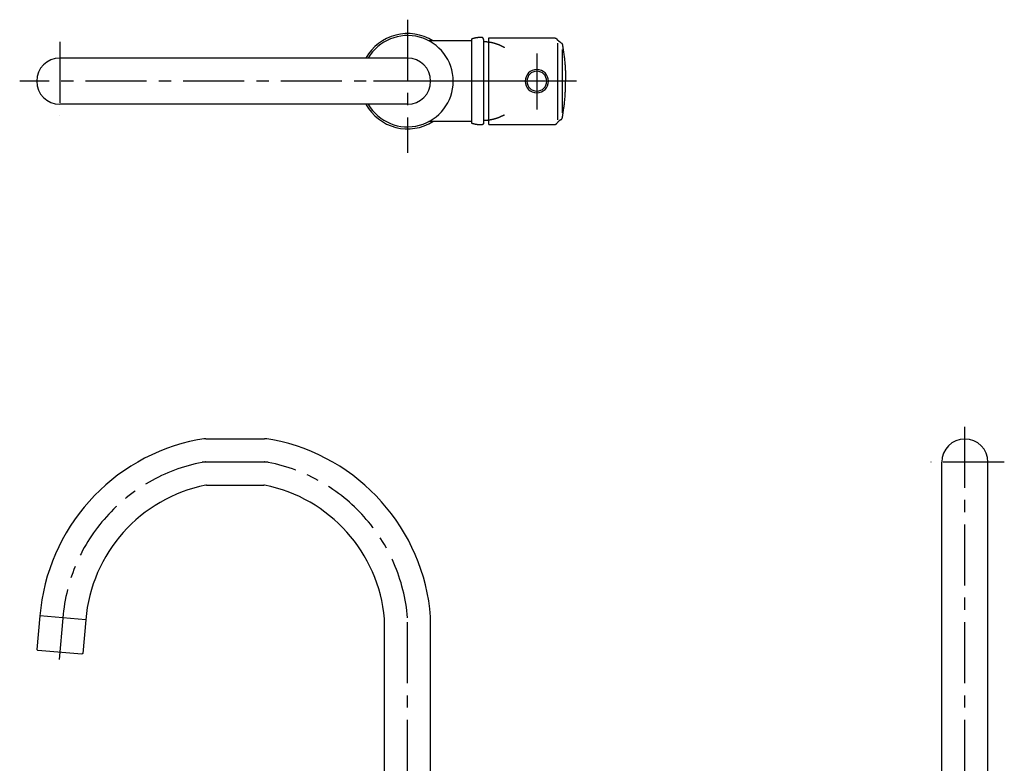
# Model space of a CAD drawing. Header units: millimetres. Extents: x -202 to 359, y -177 to 596.
# Tile 4 of 4: x -202 to 311, y 209 to 596. Entities that reach past the tile are written whole.
import ezdxf

# ---------------------------------------------------------------- set-up
doc = ezdxf.new("R2010")
doc.units = ezdxf.units.MM
doc.linetypes.add('CENTER', pattern=[50.8, 31.75, -6.35, 6.35, -6.35])

msp = doc.modelspace()

# ---------------------------------------------------------------- linework, layer by layer
at = {"color": 7, "linetype": 'CENTER'}
for p, q in [((0, 595.969809), (0, 526.77896)), ((-180.979342, 584.510437), (-180.979342, 546.293543)), ((67.25, 578.439356), (67.25, 549.243548)), ((67.427809, 564), (-201.844064, 564)), ((87.84216, 564), (-17.706457, 564)), ((290, -2.9884), (290, 386.818368)), ((-105.024628, 366), (-74.385911, 366)), ((310.510437, 365.953646), (272.293543, 365.953646)), ((-179.414874, 284.880147), (-181.298009, 263.355809)), ((0, -2.9884), (0, 284.929697))]:
    msp.add_line(p, q, dxfattribs=at)
at = {"color": 7, "linetype": 'CONTINUOUS'}
for p, q in [((33.5, 585), (11.062346, 585)), ((33.5, 542), (33.5, 586)), ((39.5, 585.750011), (39.511016, 542.250003)), ((39.5, 585.75), (39.5, 582.5)), ((42.25, 586.5), (76.506756, 586.5)), ((42.25, 541.5), (42.25, 586.5)), ((78.240983, 543.825212), (78.240983, 583.765646)), ((80.555924, 547.550922), (80.555924, 580.402087)), ((0, 576), (-180.979342, 576)), ((0, 552), (-180.979342, 552)), ((33.5, 543), (11.062346, 543)), ((42.25, 541.5), (76.454167, 541.5)), ((-105.024628, 378), (-74.385911, 378)), ((278, 109.73), (278, 365.953646)), ((302, 109.73), (302, 365.953646)), ((-104.63314, 354), (-74.777398, 354)), ((-191.385533, 285.977373), (-192.910759, 268.543966)), ((-167.47686, 283.885636), (-191.385533, 285.977373)), ((-167.47686, 283.885636), (-169.002086, 266.452228)), ((-12, 109.73), (-12, 284.413413)), ((12, 109.73), (12, 285.412514)), ((-192.910759, 268.543966), (-192.456239, 268.002291)), ((-169.543761, 265.997709), (-192.456239, 268.002291)), ((-169.002086, 266.452228), (-169.543761, 265.997709))]:
    msp.add_line(p, q, dxfattribs=at)
for centre, radius, start, end in [((0, 564), 24.800209, 57.861759, 151.061734), ((0, 564), 23.735533, -149.630723, 149.630723), ((-180.979342, 564), 12, 89.999997, 269.999992), ((0, 564), 12, -89.999997, 89.999997), ((67.25, 564), 6.042119, 0, 359.99999), ((67.25, 564), 5.145562, 0, 359.99999), ((0, 564), 24.800209, -151.061734, -57.861759), ((-89.705269, 277.464849), 102.015328, 101.037723, 175.243071), ((-105.024628, 356), 22, 89.999997, 101.037723), ((-74.385911, 356), 22, 78.962272, 89.999997), ((-89.705269, 277.464849), 102.015328, 4.468246, 78.962272), ((290, 365.953646), 12, 0, 179.999995), ((-89.705269, 277.464849), 78.015328, 101.325333, 175.243071), ((-104.63314, 352), 2, 89.999997, 101.325333), ((-74.777398, 352), 2, 78.674662, 89.999997), ((-89.705269, 277.464849), 78.015328, 5.109915, 78.674662)]:
    msp.add_arc(centre, radius, start, end, dxfattribs=at)
at = {"color": 7, "linetype": 'CENTER'}
for centre, radius, start, end in [((-89.705269, 277.464849), 90.015328, 101.037723, 175.243071), ((-105.024628, 356), 10, 89.999997, 101.037723), ((-74.385911, 356), 10, 78.962272, 89.999997), ((-89.705269, 277.464849), 90.015328, 4.756924, 78.962272)]:
    msp.add_arc(centre, radius, start, end, dxfattribs=at)
at = {"color": 7, "linetype": 'CONTINUOUS'}
for points, start_tangent, end_tangent in [([(38.500077, 586.75), (38.421064, 586.749823), (38.342025, 586.749279), (38.262965, 586.748368), (38.183885, 586.747089), (38.104787, 586.745443), (38.025675, 586.743429), (37.946551, 586.741047), (37.867417, 586.738296), (37.788276, 586.735176), (37.709131, 586.731687), (37.629984, 586.72783), (37.550838, 586.723603), (37.471695, 586.719007), (37.392559, 586.714042), (37.31343, 586.708707), (37.234313, 586.703003), (37.15521, 586.696929), (37.076122, 586.690486), (36.997054, 586.683674), (36.918007, 586.676492), (36.838984, 586.668941), (36.759988, 586.66102), (36.681021, 586.652731), (36.602085, 586.644073), (36.523184, 586.635046), (36.44432, 586.62565), (36.365496, 586.615887), (36.286713, 586.605755), (36.207975, 586.595256), (36.129285, 586.584389), (36.050644, 586.573155), (35.972056, 586.561554), (35.893523, 586.549587), (35.815047, 586.537254), (35.736631, 586.524555), (35.658278, 586.511491), (35.57999, 586.498063), (35.50177, 586.48427), (35.42362, 586.470114), (35.345543, 586.455594), (35.267541, 586.440712), (35.189617, 586.425468), (35.111773, 586.409863), (35.034013, 586.393897), (34.956337, 586.377571), (34.87875, 586.360885), (34.801253, 586.343841), (34.723848, 586.326439), (34.646539, 586.30868), (34.569328, 586.290564), (34.492217, 586.272092), (34.415209, 586.253266), (34.338306, 586.234086), (34.261511, 586.214552), (34.184825, 586.194667), (34.108252, 586.17443), (34.031794, 586.153842), (33.955453, 586.132905), (33.879231, 586.11162), (33.803132, 586.089987), (33.727156, 586.068007), (33.651308, 586.045682), (33.575588, 586.023013), (33.5, 586)], (-1, 0.000077), (-0.955969, -0.293468)), ([(39.5, 585.75), (39.499939, 585.761073), (39.499754, 585.772195), (39.499443, 585.783364), (39.499006, 585.794578), (39.49844, 585.805836), (39.497744, 585.817136), (39.496916, 585.828474), (39.495955, 585.839851), (39.49486, 585.851263), (39.493628, 585.862708), (39.492259, 585.874184), (39.490751, 585.88569), (39.489103, 585.897222), (39.487314, 585.908779), (39.485382, 585.920357), (39.483307, 585.931956), (39.481086, 585.943571), (39.47872, 585.955201), (39.476206, 585.966844), (39.473545, 585.978496), (39.470735, 585.990155), (39.467775, 586.001818), (39.464664, 586.013483), (39.461402, 586.025147), (39.457989, 586.036807), (39.454422, 586.04846), (39.450703, 586.060104), (39.44683, 586.071735), (39.442803, 586.083351), (39.438621, 586.094949), (39.434285, 586.106526), (39.429795, 586.118079), (39.425149, 586.129605), (39.420348, 586.141101), (39.415392, 586.152563), (39.410281, 586.16399), (39.405016, 586.175378), (39.399596, 586.186723), (39.394022, 586.198023), (39.388294, 586.209275), (39.382413, 586.220476), (39.376379, 586.231622), (39.370193, 586.242711), (39.363856, 586.253739), (39.357368, 586.264704), (39.350731, 586.275602), (39.343944, 586.286431), (39.337011, 586.297187), (39.32993, 586.307867), (39.322704, 586.31847), (39.315334, 586.32899), (39.307822, 586.339427), (39.300168, 586.349776), (39.292374, 586.360035), (39.284442, 586.370202), (39.276374, 586.380273), (39.268171, 586.390245), (39.259835, 586.400116), (39.251367, 586.409884), (39.242771, 586.419546), (39.234047, 586.429099), (39.225198, 586.43854), (39.216227, 586.447868), (39.207134, 586.457079), (39.197923, 586.466173), (39.188596, 586.475145), (39.179155, 586.483995), (39.169603, 586.492719), (39.159942, 586.501316), (39.150175, 586.509784), (39.140304, 586.518121), (39.130332, 586.526325), (39.120262, 586.534394), (39.110096, 586.542327), (39.099838, 586.550122), (39.089489, 586.557776), (39.079053, 586.56529), (39.068533, 586.57266), (39.057932, 586.579887), (39.047251, 586.586968), (39.036496, 586.593903), (39.025668, 586.60069), (39.01477, 586.607328), (39.003806, 586.613817), (38.992778, 586.620155), (38.981689, 586.626342), (38.970544, 586.632377), (38.959344, 586.638259), (38.948092, 586.643987), (38.936792, 586.649562), (38.925447, 586.654983), (38.91406, 586.660249), (38.902634, 586.665361), (38.891172, 586.670318), (38.879676, 586.675119), (38.868151, 586.679766), (38.856598, 586.684258), (38.845022, 586.688595), (38.833424, 586.692777), (38.821808, 586.696805), (38.810177, 586.700679), (38.798534, 586.704399), (38.786881, 586.707966), (38.775221, 586.711381), (38.763557, 586.714644), (38.751893, 586.717755), (38.74023, 586.720716), (38.728571, 586.723527), (38.716919, 586.72619), (38.705277, 586.728704), (38.693647, 586.731071), (38.682031, 586.733293), (38.670433, 586.735369), (38.658855, 586.737302), (38.647298, 586.739092), (38.635766, 586.740741), (38.624261, 586.74225), (38.612785, 586.743619), (38.60134, 586.744852), (38.589928, 586.745948), (38.578551, 586.74691), (38.567213, 586.747739), (38.555913, 586.748436), (38.544656, 586.749002), (38.533441, 586.749441), (38.522272, 586.749752), (38.51115, 586.749938), (38.500077, 586.75)], (0, 1), (-1, 0.000077)), ([(50.5, 581.421245), (50.189236, 581.597564), (49.875191, 581.769345), (49.557963, 581.9365), (49.237654, 582.098946), (48.914369, 582.256599), (48.588213, 582.409381), (48.259298, 582.557217), (47.927735, 582.700033), (47.59364, 582.837762), (47.25713, 582.970337), (46.918323, 583.097697), (46.577343, 583.219784), (46.234311, 583.336543), (45.889353, 583.447923), (45.542597, 583.553879), (45.19417, 583.654368), (44.844202, 583.749351), (44.492824, 583.838793), (44.140167, 583.922666), (43.786365, 584.000942), (43.43155, 584.073599), (43.075855, 584.140621), (42.719416, 584.201993), (42.362366, 584.257707), (42.004839, 584.307757), (41.64697, 584.352144), (41.288892, 584.390869), (40.930738, 584.423942), (40.57264, 584.451374), (40.214731, 584.47318), (39.857141, 584.489381), (39.5, 584.5)], (-0.8659, 0.500217), (-0.999759, 0.021956)), ([(76.454167, 586.5), (76.496189, 586.499411), (76.53844, 586.497631), (76.58087, 586.494639), (76.62343, 586.490419), (76.666066, 586.484957), (76.708726, 586.478242), (76.751356, 586.470265), (76.7939, 586.461021), (76.836302, 586.450508), (76.878507, 586.438727), (76.920457, 586.425684), (76.962096, 586.411385), (77.00337, 586.395843), (77.044221, 586.379071), (77.084595, 586.361088), (77.12444, 586.341915), (77.163701, 586.321575), (77.20233, 586.300097), (77.240277, 586.27751), (77.277494, 586.253847), (77.313937, 586.229145), (77.349563, 586.20344), (77.384331, 586.176773), (77.418206, 586.149186), (77.451151, 586.120725), (77.483134, 586.091433), (77.514127, 586.06136), (77.544104, 586.030552), (77.573041, 585.99906), (77.600919, 585.966934), (77.62772, 585.934223), (77.653432, 585.90098)], (1, 0), (0.600653, -0.79951)), ([(79.815612, 584.005963), (79.659985, 584.096242), (79.506373, 584.190717), (79.354946, 584.28932), (79.205866, 584.391973), (79.059295, 584.498592), (78.915391, 584.609083), (78.774304, 584.723345), (78.636182, 584.841267), (78.501166, 584.962733), (78.36939, 585.087618), (78.240983, 585.215792), (78.116065, 585.347116), (77.994749, 585.481447), (77.877142, 585.618638), (77.763339, 585.758534), (77.653432, 585.90098)], (-0.87137, 0.490627), (-0.600653, 0.79951)), ([(79.815612, 584.005963), (79.850236, 583.985854), (79.884501, 583.964708), (79.918362, 583.942532), (79.951774, 583.919333), (79.984694, 583.895125), (80.017076, 583.869922), (80.048876, 583.843741), (80.080052, 583.816602), (80.110561, 583.788526), (80.140363, 583.759538), (80.169415, 583.729665), (80.197681, 583.698936), (80.225123, 583.667382), (80.251705, 583.635038), (80.277393, 583.601938), (80.302157, 583.568121), (80.325966, 583.533625), (80.348793, 583.49849), (80.370613, 583.46276), (80.391404, 583.426478), (80.411146, 583.389688), (80.429821, 583.352436), (80.447414, 583.314768), (80.463913, 583.27673), (80.479308, 583.23837), (80.493593, 583.199735), (80.506763, 583.160873), (80.518817, 583.121829), (80.529755, 583.082651), (80.539582, 583.043385), (80.548302, 583.004076), (80.555924, 582.964769)], (0.87137, -0.490627), (0.177241, -0.984168)), ([(80.555924, 582.964769), (80.760373, 581.792165), (80.951846, 580.616848), (81.130292, 579.439035), (81.295663, 578.258942), (81.447917, 577.076787), (81.587019, 575.892789), (81.712935, 574.707167), (81.825639, 573.520141), (81.925109, 572.331934), (82.011327, 571.142766), (82.08428, 569.952858), (82.143963, 568.762434), (82.190371, 567.571714), (82.223507, 566.380921), (82.243379, 565.190276), (82.25, 564)], (0.177241, -0.984168), (0, -1)), ([(80.555924, 545.035231), (80.760373, 546.207835), (80.951846, 547.383152), (81.130292, 548.560965), (81.295663, 549.741058), (81.447917, 550.923213), (81.587019, 552.107211), (81.712935, 553.292833), (81.825639, 554.479859), (81.925109, 555.668066), (82.011327, 556.857234), (82.08428, 558.047142), (82.143963, 559.237566), (82.190371, 560.428286), (82.223507, 561.619079), (82.243379, 562.809724), (82.25, 564)], (0.177241, 0.984168), (0, 1)), ([(50.5, 546.578755), (50.189236, 546.402436), (49.875191, 546.230655), (49.557963, 546.0635), (49.237654, 545.901054), (48.914369, 545.743401), (48.588213, 545.590619), (48.259298, 545.442783), (47.927735, 545.299967), (47.59364, 545.162238), (47.25713, 545.029663), (46.918323, 544.902303), (46.577343, 544.780216), (46.234311, 544.663457), (45.889353, 544.552077), (45.542597, 544.446121), (45.19417, 544.345632), (44.844202, 544.250649), (44.492824, 544.161207), (44.140167, 544.077334), (43.786365, 543.999058), (43.43155, 543.926401), (43.075855, 543.859379), (42.719416, 543.798007), (42.362366, 543.742293), (42.004839, 543.692243), (41.64697, 543.647856), (41.288892, 543.609131), (40.930738, 543.576058), (40.57264, 543.548626), (40.214731, 543.52682), (39.857141, 543.510619), (39.5, 543.5)], (-0.8659, -0.500217), (-0.999759, -0.021956)), ([(79.815612, 543.994037), (79.659985, 543.903758), (79.506373, 543.809283), (79.354946, 543.71068), (79.205866, 543.608027), (79.059295, 543.501408), (78.915391, 543.390917), (78.774304, 543.276655), (78.636182, 543.158733), (78.501166, 543.037267), (78.36939, 542.912382), (78.240983, 542.784208), (78.116065, 542.652884), (77.994749, 542.518553), (77.877142, 542.381362), (77.763339, 542.241466), (77.653432, 542.09902)], (-0.87137, -0.490627), (-0.600653, -0.79951)), ([(79.815612, 543.994037), (79.850236, 544.014146), (79.884501, 544.035292), (79.918362, 544.057468), (79.951774, 544.080667), (79.984694, 544.104875), (80.017076, 544.130078), (80.048876, 544.156259), (80.080052, 544.183398), (80.110561, 544.211474), (80.140363, 544.240462), (80.169415, 544.270335), (80.197681, 544.301064), (80.225123, 544.332618), (80.251705, 544.364962), (80.277393, 544.398062), (80.302157, 544.431879), (80.325966, 544.466375), (80.348793, 544.50151), (80.370613, 544.53724), (80.391404, 544.573522), (80.411146, 544.610312), (80.429821, 544.647564), (80.447414, 544.685232), (80.463913, 544.72327), (80.479308, 544.76163), (80.493593, 544.800265), (80.506763, 544.839127), (80.518817, 544.878171), (80.529755, 544.917349), (80.539582, 544.956615), (80.548302, 544.995924), (80.555924, 545.035231)], (0.87137, 0.490627), (0.177241, 0.984168)), ([(38.500077, 541.25), (38.421064, 541.250177), (38.342025, 541.250721), (38.262965, 541.251632), (38.183885, 541.252911), (38.104787, 541.254557), (38.025675, 541.256571), (37.946551, 541.258953), (37.867417, 541.261704), (37.788276, 541.264824), (37.709131, 541.268313), (37.629984, 541.27217), (37.550838, 541.276397), (37.471695, 541.280993), (37.392559, 541.285958), (37.31343, 541.291293), (37.234313, 541.296997), (37.15521, 541.303071), (37.076122, 541.309514), (36.997054, 541.316326), (36.918007, 541.323508), (36.838984, 541.331059), (36.759988, 541.33898), (36.681021, 541.347269), (36.602085, 541.355927), (36.523184, 541.364954), (36.44432, 541.37435), (36.365496, 541.384113), (36.286713, 541.394245), (36.207975, 541.404744), (36.129285, 541.415611), (36.050644, 541.426845), (35.972056, 541.438446), (35.893523, 541.450413), (35.815047, 541.462746), (35.736631, 541.475445), (35.658278, 541.488509), (35.57999, 541.501937), (35.50177, 541.51573), (35.42362, 541.529886), (35.345543, 541.544406), (35.267541, 541.559288), (35.189617, 541.574532), (35.111773, 541.590137), (35.034013, 541.606103), (34.956337, 541.622429), (34.87875, 541.639115), (34.801253, 541.656159), (34.723848, 541.673561), (34.646539, 541.69132), (34.569328, 541.709436), (34.492217, 541.727908), (34.415209, 541.746734), (34.338306, 541.765914), (34.261511, 541.785448), (34.184825, 541.805333), (34.108252, 541.82557), (34.031794, 541.846158), (33.955453, 541.867095), (33.879231, 541.88838), (33.803132, 541.910013), (33.727156, 541.931993), (33.651308, 541.954318), (33.575588, 541.976987), (33.5, 542)], (-1, -0.000077), (-0.955969, 0.293468)), ([(39.5, 542.25), (39.499939, 542.238927), (39.499754, 542.227805), (39.499443, 542.216636), (39.499006, 542.205422), (39.49844, 542.194164), (39.497744, 542.182864), (39.496916, 542.171526), (39.495955, 542.160149), (39.49486, 542.148737), (39.493628, 542.137292), (39.492259, 542.125816), (39.490751, 542.11431), (39.489103, 542.102778), (39.487314, 542.091221), (39.485382, 542.079643), (39.483307, 542.068044), (39.481086, 542.056429), (39.47872, 542.044799), (39.476206, 542.033156), (39.473545, 542.021504), (39.470735, 542.009845), (39.467775, 541.998182), (39.464664, 541.986517), (39.461402, 541.974853), (39.457989, 541.963193), (39.454422, 541.95154), (39.450703, 541.939896), (39.44683, 541.928265), (39.442803, 541.916649), (39.438621, 541.905051), (39.434285, 541.893474), (39.429795, 541.881921), (39.425149, 541.870395), (39.420348, 541.858899), (39.415392, 541.847437), (39.410281, 541.83601), (39.405016, 541.824622), (39.399596, 541.813277), (39.394022, 541.801977), (39.388294, 541.790725), (39.382413, 541.779524), (39.376379, 541.768378), (39.370193, 541.757289), (39.363856, 541.746261), (39.357368, 541.735296), (39.350731, 541.724398), (39.343944, 541.713569), (39.337011, 541.702813), (39.32993, 541.692133), (39.322704, 541.68153), (39.315334, 541.67101), (39.307822, 541.660573), (39.300168, 541.650224), (39.292374, 541.639965), (39.284442, 541.629798), (39.276374, 541.619727), (39.268171, 541.609755), (39.259835, 541.599884), (39.251367, 541.590116), (39.242771, 541.580454), (39.234047, 541.570901), (39.225198, 541.56146), (39.216227, 541.552132), (39.207134, 541.542921), (39.197923, 541.533827), (39.188596, 541.524855), (39.179155, 541.516005), (39.169603, 541.507281), (39.159942, 541.498684), (39.150175, 541.490216), (39.140304, 541.481879), (39.130332, 541.473675), (39.120262, 541.465606), (39.110096, 541.457673), (39.099838, 541.449878), (39.089489, 541.442224), (39.079053, 541.43471), (39.068533, 541.42734), (39.057932, 541.420113), (39.047251, 541.413032), (39.036496, 541.406097), (39.025668, 541.39931), (39.01477, 541.392672), (39.003806, 541.386183), (38.992778, 541.379845), (38.981689, 541.373658), (38.970544, 541.367623), (38.959344, 541.361741), (38.948092, 541.356013), (38.936792, 541.350438), (38.925447, 541.345017), (38.91406, 541.339751), (38.902634, 541.334639), (38.891172, 541.329682), (38.879676, 541.324881), (38.868151, 541.320234), (38.856598, 541.315742), (38.845022, 541.311405), (38.833424, 541.307223), (38.821808, 541.303195), (38.810177, 541.299321), (38.798534, 541.295601), (38.786881, 541.292034), (38.775221, 541.288619), (38.763557, 541.285356), (38.751893, 541.282245), (38.74023, 541.279284), (38.728571, 541.276473), (38.716919, 541.27381), (38.705277, 541.271296), (38.693647, 541.268929), (38.682031, 541.266707), (38.670433, 541.264631), (38.658855, 541.262698), (38.647298, 541.260908), (38.635766, 541.259259), (38.624261, 541.25775), (38.612785, 541.256381), (38.60134, 541.255148), (38.589928, 541.254052), (38.578551, 541.25309), (38.567213, 541.252261), (38.555913, 541.251564), (38.544656, 541.250998), (38.533441, 541.250559), (38.522272, 541.250248), (38.51115, 541.250062), (38.500077, 541.25)], (0, -1), (-1, -0.000077)), ([(76.454167, 541.5), (76.496189, 541.500589), (76.53844, 541.502369), (76.58087, 541.505361), (76.62343, 541.509581), (76.666066, 541.515043), (76.708726, 541.521758), (76.751356, 541.529735), (76.7939, 541.538979), (76.836302, 541.549492), (76.878507, 541.561273), (76.920457, 541.574316), (76.962096, 541.588615), (77.00337, 541.604157), (77.044221, 541.620929), (77.084595, 541.638912), (77.12444, 541.658085), (77.163701, 541.678425), (77.20233, 541.699903), (77.240277, 541.72249), (77.277494, 541.746153), (77.313937, 541.770855), (77.349563, 541.79656), (77.384331, 541.823227), (77.418206, 541.850814), (77.451151, 541.879275), (77.483134, 541.908567), (77.514127, 541.93864), (77.544104, 541.969448), (77.573041, 542.00094), (77.600919, 542.033066), (77.62772, 542.065777), (77.653432, 542.09902)], (1, 0), (0.600653, 0.79951))]:
    msp.add_spline(points, degree=3, dxfattribs=dict(at, start_tangent=start_tangent, end_tangent=end_tangent))

doc.saveas('drawing.dxf')
